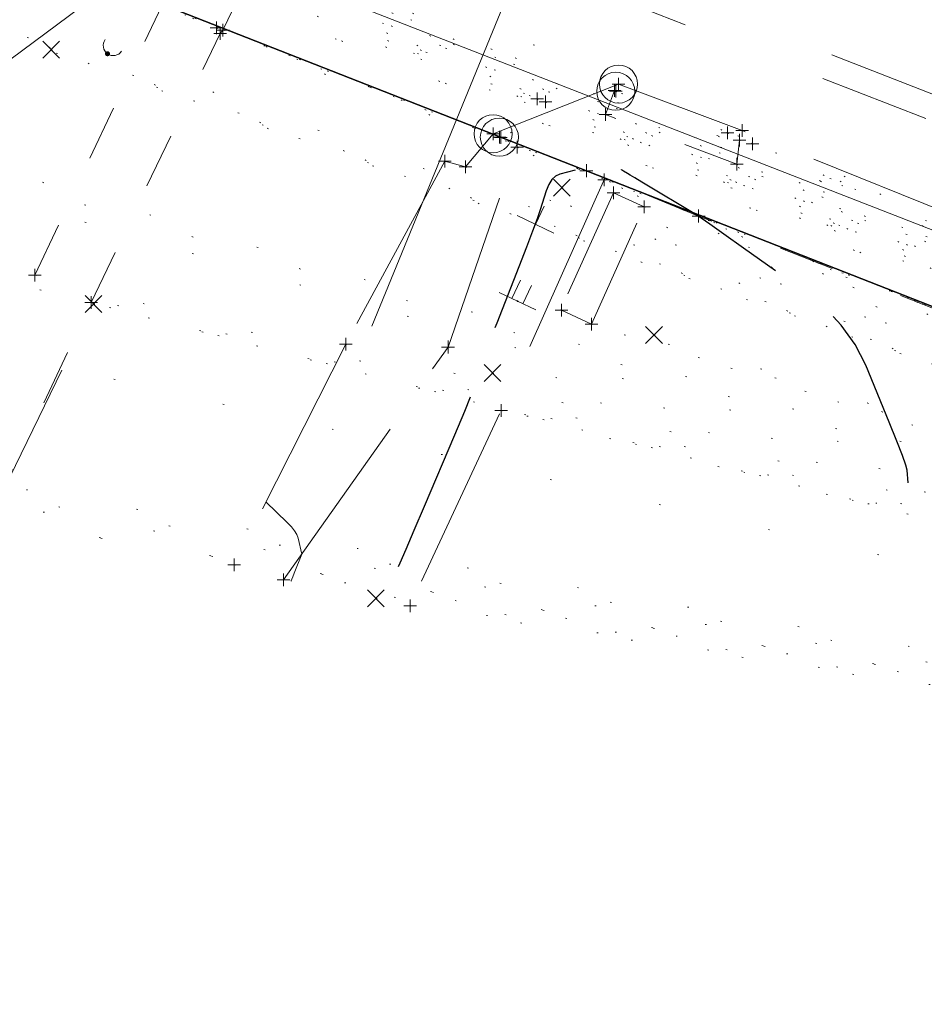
# Model space of a CAD drawing. Extents: x 413123 to 1465301, y 377724 to 504150.
# Tile 195 of 256: x 1464028 to 1464099, y 432821 to 432898. Entities that reach past the tile are written whole.
import ezdxf

# ---------------------------------------------------------------- set-up
doc = ezdxf.new("R2010")
doc.units = 0
doc.header["$MEASUREMENT"] = 0
for name, pattern in [('DGN Style 1', [8.732639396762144, 0.01453018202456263, -8.71810921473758]), ('DGN Style 2', [14.530182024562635, 8.71810921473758, -5.812072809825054]), ('DGN Style 3', [20.34225483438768, 14.53018202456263, -5.812072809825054]), ('DGN Style 5', [10.171127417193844, 4.35905460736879, -5.812072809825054]), ('gasex', [0]), ('ohcombex', [0])]:
    doc.linetypes.add(name, pattern=pattern)
for name, color, linetype, lineweight in [('DR_X_Storm_Sewer', 151, 'DGN Style 5', 0), ('DR_X_Text', 7, 'Continuous', 0), ('DT_X_Contour_Major', 132, 'DGN Style 3', 30), ('DT_X_Contour_Minor', 136, 'DGN Style 3', 0), ('DT_X_Terrain_Ground_Line', 92, 'DGN Style 3', 13), ('GE_X_Cells', 40, 'Continuous', 0), ('PV_X_Curb', 120, 'DGN Style 1', 0), ('PV_X_EOP', 7, 'DGN Style 3', 0), ('PV_X_Walk', 120, 'DGN Style 5', 0), ('SN_X_Billboard', 40, 'DGN Style 2', 13), ('SN_X_Public', 3, 'Continuous', 0), ('SN_X_Public (Construction)', 3, 'Continuous', 0), ('SV_X_Random_Point (Construction)', 7, 'Continuous', 0), ('UT_X_Gas', 40, 'gasex', 0), ('UT_X_Misc_Cells', 7, 'Continuous', 0), ('UT_X_Overhead_Combined', 30, 'ohcombex', 0)]:
    doc.layers.add(name, color=color, linetype=linetype, lineweight=lineweight)
for name, color, linetype, lineweight, transparency in [('SV_Observation (Construction)', 97, 'DGN Style 1', 0, 0.9), ('SV_Setup (Construction)', 4, 'Continuous', 30, 0.9), ('SV_X_Shot_Marker (Construction)', 40, 'Continuous', 0, 0.5)]:
    doc.layers.add(name, color=color, linetype=linetype, lineweight=lineweight, transparency=transparency)
doc.styles.add('X_Straight-Normal LS 0.50_0', font='calibril.ttf')
doc.dimstyles.new('X_Dec-0  Masked  Straight', dxfattribs={"dimtxt": 0.13999972, "dimasz": 0.13999972, "dimexe": 0.06999986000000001, "dimexo": 0.06999986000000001, "dimgap": 0.06999986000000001, "dimtad": 1, "dimdec": 0, "dimzin": 3, "dimdsep": 46, "dimtxsty": 'X_Straight-Normal LS 0.50_0', "dimcen": 0, "dimclrd": 7, "dimclre": 7, "dimaunit": 1, "dimadec": 4, "dimazin": 2, "dimtfac": 1, "dimtdec": 0, "dimtofl": 0, "dimtmove": 1, "dimatfit": 1, "dimfxl": 1, "dimtolj": 1, "dimtzin": 3, "dimlwd": 0, "dimlwe": 0, "dimarcsym": 0})

# ---------------------------------------------------------------- blocks, each defined once
blk = doc.blocks.new('SVPT_1750')
at = {"layer": 'SV_X_Shot_Marker (Construction)', "transparency": 33554495}
for p, q in [((-0.02499999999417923, 0), (0.02500000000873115, 0)), ((1.455191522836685e-11, 0.02500000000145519), (1.455191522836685e-11, -0.02499999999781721))]:
    blk.add_line(p, q, dxfattribs=at)
blk.add_point((1.455191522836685e-11, 0), dxfattribs=at)
blk = doc.blocks.new('X_362')
at = {"layer": 'SV_X_Random_Point (Construction)', "color": 7, "linetype": 'Continuous', "lineweight": 0, "transparency": 33554559}
for p, q in [((-0.03333333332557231, -0.03337499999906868), (0.03333333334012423, 0.03337499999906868)), ((-0.03333333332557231, 0.03337499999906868), (0.03333333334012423, -0.03337499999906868))]:
    blk.add_line(p, q, dxfattribs=at)
blk = doc.blocks.new('SVPT_1751')
at = {"layer": 'SV_X_Shot_Marker (Construction)', "transparency": 33554495}
for p, q in [((-0.02500000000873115, 0), (0.02499999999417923, 0)), ((0, 0.02500000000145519), (0, -0.02500000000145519))]:
    blk.add_line(p, q, dxfattribs=at)
blk.add_point((0, 0), dxfattribs=at)
blk = doc.blocks.new('SVPT_1752')
at = {"layer": 'SV_X_Shot_Marker (Construction)', "transparency": 33554495}
for p, q in [((-0.02499999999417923, 0), (0.02500000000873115, 0)), ((1.455191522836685e-11, 0.02499999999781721), (1.455191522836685e-11, -0.02500000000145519))]:
    blk.add_line(p, q, dxfattribs=at)
blk.add_point((1.455191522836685e-11, 0), dxfattribs=at)
blk = doc.blocks.new('SVPT_1753')
at = {"layer": 'SV_X_Shot_Marker (Construction)', "transparency": 33554495}
for p, q in [((-0.02499999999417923, 0), (0.02500000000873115, 0)), ((0, 0.02499999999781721), (0, -0.02500000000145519))]:
    blk.add_line(p, q, dxfattribs=at)
blk.add_point((0, 0), dxfattribs=at)
blk = doc.blocks.new('SVPT_1754')
at = {"layer": 'SV_X_Shot_Marker (Construction)', "transparency": 33554495}
for p, q in [((-0.02499999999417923, 0), (0.02499999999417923, 0)), ((0, 0.02500000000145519), (0, -0.02499999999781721))]:
    blk.add_line(p, q, dxfattribs=at)
blk.add_point((0, 0), dxfattribs=at)
blk = doc.blocks.new('SVPT_1755')
at = {"layer": 'SV_X_Shot_Marker (Construction)', "transparency": 33554495}
for p, q in [((-0.02499999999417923, 0), (0.02499999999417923, 0)), ((0, 0.02499999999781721), (0, -0.02500000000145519))]:
    blk.add_line(p, q, dxfattribs=at)
blk.add_point((0, 0), dxfattribs=at)
blk = doc.blocks.new('SVPT_1756')
at = {"layer": 'SV_X_Shot_Marker (Construction)', "transparency": 33554495}
for p, q in [((-0.02499999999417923, 3.637978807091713e-12), (0.02500000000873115, 3.637978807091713e-12)), ((0, 0.02500000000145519), (0, -0.02499999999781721))]:
    blk.add_line(p, q, dxfattribs=at)
blk.add_point((0, 3.637978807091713e-12), dxfattribs=at)
blk = doc.blocks.new('SVPT_1757')
at = {"layer": 'SV_X_Shot_Marker (Construction)', "transparency": 33554495}
for p, q in [((-0.02500000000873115, 3.637978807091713e-12), (0.02499999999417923, 3.637978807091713e-12)), ((0, 0.02500000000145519), (0, -0.02499999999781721))]:
    blk.add_line(p, q, dxfattribs=at)
blk.add_point((0, 3.637978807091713e-12), dxfattribs=at)
blk = doc.blocks.new('SVPT_1758')
at = {"layer": 'SV_X_Shot_Marker (Construction)', "transparency": 33554495}
for p, q in [((-0.02499999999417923, 0), (0.02500000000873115, 0)), ((0, 0.02499999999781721), (0, -0.02500000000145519))]:
    blk.add_line(p, q, dxfattribs=at)
blk.add_point((0, 0), dxfattribs=at)
blk = doc.blocks.new('PC_11')
at = {"layer": 'GE_X_Cells', "color": 52, "linetype": 'Continuous', "lineweight": 0}
blk.add_circle((0, 0), 0.075, dxfattribs=at)
blk = doc.blocks.new('SVPT_1759')
at = {"layer": 'SV_X_Shot_Marker (Construction)', "transparency": 33554495}
for p, q in [((-0.02500000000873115, 0), (0.02499999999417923, 0)), ((-1.455191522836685e-11, 0.02500000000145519), (-1.455191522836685e-11, -0.02499999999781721))]:
    blk.add_line(p, q, dxfattribs=at)
blk.add_point((-1.455191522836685e-11, 0), dxfattribs=at)
blk = doc.blocks.new('PC_12')
at = {"layer": 'GE_X_Cells', "color": 52, "linetype": 'Continuous', "lineweight": 0}
blk.add_circle((-1.455191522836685e-11, 0), 0.075, dxfattribs=at)
blk = doc.blocks.new('SVPT_1760')
at = {"layer": 'SV_X_Shot_Marker (Construction)', "transparency": 33554495}
for p, q in [((-0.02499999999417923, 0), (0.02500000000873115, 0)), ((0, 0.02500000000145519), (0, -0.02500000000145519))]:
    blk.add_line(p, q, dxfattribs=at)
blk.add_point((0, 0), dxfattribs=at)
blk = doc.blocks.new('SVPT_1761')
at = {"layer": 'SV_X_Shot_Marker (Construction)', "transparency": 33554495}
for p, q in [((0, 0.02499999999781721), (0, -0.02500000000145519)), ((-0.02499999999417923, -3.637978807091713e-12), (0.02500000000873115, -3.637978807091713e-12))]:
    blk.add_line(p, q, dxfattribs=at)
blk.add_point((0, -3.637978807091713e-12), dxfattribs=at)
blk = doc.blocks.new('SVPT_1762')
at = {"layer": 'SV_X_Shot_Marker (Construction)', "transparency": 33554495}
for p, q in [((-0.02499999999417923, 0), (0.02500000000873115, 0)), ((0, 0.02500000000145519), (0, -0.02499999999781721))]:
    blk.add_line(p, q, dxfattribs=at)
blk.add_point((0, 0), dxfattribs=at)
blk = doc.blocks.new('PC_13')
at = {"layer": 'GE_X_Cells', "color": 52, "linetype": 'Continuous', "lineweight": 0}
blk.add_circle((0, 0), 0.075, dxfattribs=at)
blk = doc.blocks.new('SVPT_1763')
at = {"layer": 'SV_X_Shot_Marker (Construction)', "transparency": 33554495}
for p, q in [((-0.02500000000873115, 0), (0.02499999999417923, 0)), ((0, 0.02500000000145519), (0, -0.02500000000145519))]:
    blk.add_line(p, q, dxfattribs=at)
blk.add_point((0, 0), dxfattribs=at)
blk = doc.blocks.new('PC_14')
at = {"layer": 'GE_X_Cells', "color": 52, "linetype": 'Continuous', "lineweight": 0}
blk.add_circle((0, 0), 0.075, dxfattribs=at)
blk = doc.blocks.new('SVPT_1764')
at = {"layer": 'SV_X_Shot_Marker (Construction)', "transparency": 33554495}
for p, q in [((-0.02499999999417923, 0), (0.02499999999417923, 0)), ((0, 0.02500000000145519), (0, -0.02499999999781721))]:
    blk.add_line(p, q, dxfattribs=at)
blk.add_point((0, 0), dxfattribs=at)
blk = doc.blocks.new('SVPT_1765')
at = {"layer": 'SV_X_Shot_Marker (Construction)', "transparency": 33554495}
for p, q in [((-0.02499999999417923, 0), (0.02500000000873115, 0)), ((0, 0.02499999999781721), (0, -0.02500000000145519))]:
    blk.add_line(p, q, dxfattribs=at)
blk.add_point((0, 0), dxfattribs=at)
blk = doc.blocks.new('SVPT_1766')
at = {"layer": 'SV_X_Shot_Marker (Construction)', "transparency": 33554495}
for p, q in [((-0.02499999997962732, 0), (0.02500000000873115, 0)), ((1.455191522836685e-11, 0.02500000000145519), (1.455191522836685e-11, -0.02499999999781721))]:
    blk.add_line(p, q, dxfattribs=at)
blk.add_point((1.455191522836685e-11, 0), dxfattribs=at)
blk = doc.blocks.new('SVPT_1767')
at = {"layer": 'SV_X_Shot_Marker (Construction)', "transparency": 33554495}
for p, q in [((-0.02499999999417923, 3.637978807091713e-12), (0.02500000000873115, 3.637978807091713e-12)), ((1.455191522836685e-11, 0.02500000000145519), (1.455191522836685e-11, -0.02499999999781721))]:
    blk.add_line(p, q, dxfattribs=at)
blk.add_point((1.455191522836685e-11, 3.637978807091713e-12), dxfattribs=at)
blk = doc.blocks.new('SVPT_1768')
at = {"layer": 'SV_X_Shot_Marker (Construction)', "transparency": 33554495}
for p, q in [((-0.02500000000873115, 0), (0.02499999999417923, 0)), ((0, 0.02500000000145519), (0, -0.02499999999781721))]:
    blk.add_line(p, q, dxfattribs=at)
blk.add_point((0, 0), dxfattribs=at)
blk = doc.blocks.new('X_363')
at = {"layer": 'SV_X_Random_Point (Construction)', "color": 7, "linetype": 'Continuous', "lineweight": 0, "transparency": 33554559}
for p, q in [((-0.03333333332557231, -0.03337499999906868), (0.03333333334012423, 0.03337499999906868)), ((-0.03333333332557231, 0.03337499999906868), (0.03333333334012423, -0.03337499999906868))]:
    blk.add_line(p, q, dxfattribs=at)
blk = doc.blocks.new('X_364')
at = {"layer": 'SV_X_Random_Point (Construction)', "color": 7, "linetype": 'Continuous', "lineweight": 0, "transparency": 33554559}
for p, q in [((-0.03333333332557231, -0.03337500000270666), (0.03333333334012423, 0.03337499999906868)), ((-0.03333333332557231, 0.03337499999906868), (0.03333333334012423, -0.03337500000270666))]:
    blk.add_line(p, q, dxfattribs=at)
blk = doc.blocks.new('SVPT_1769')
at = {"layer": 'SV_X_Shot_Marker (Construction)', "transparency": 33554495}
for p, q in [((-0.02499999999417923, 0), (0.02499999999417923, 0)), ((0, 0.02499999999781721), (0, -0.02500000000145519))]:
    blk.add_line(p, q, dxfattribs=at)
blk.add_point((0, 0), dxfattribs=at)
blk = doc.blocks.new('SVPT_1770')
at = {"layer": 'SV_X_Shot_Marker (Construction)', "transparency": 33554495}
for p, q in [((-0.02499999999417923, 0), (0.02499999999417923, 0)), ((0, 0.02500000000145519), (0, -0.02499999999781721))]:
    blk.add_line(p, q, dxfattribs=at)
blk.add_point((0, 0), dxfattribs=at)
blk = doc.blocks.new('X_365')
at = {"layer": 'SV_X_Random_Point (Construction)', "color": 7, "linetype": 'Continuous', "lineweight": 0, "transparency": 33554559}
for p, q in [((-0.03333333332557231, -0.03337499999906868), (0.03333333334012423, 0.03337500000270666)), ((-0.03333333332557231, 0.03337500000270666), (0.03333333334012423, -0.03337499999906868))]:
    blk.add_line(p, q, dxfattribs=at)
blk = doc.blocks.new('SVPT_1771')
at = {"layer": 'SV_X_Shot_Marker (Construction)', "transparency": 33554495}
for p, q in [((-0.02499999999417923, 0), (0.02500000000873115, 0)), ((0, 0.02500000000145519), (0, -0.02499999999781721))]:
    blk.add_line(p, q, dxfattribs=at)
blk.add_point((0, 0), dxfattribs=at)
blk = doc.blocks.new('SVPT_1772')
at = {"layer": 'SV_X_Shot_Marker (Construction)', "transparency": 33554495}
for p, q in [((-0.02500000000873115, 0), (0.02499999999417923, 0)), ((0, 0.02499999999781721), (0, -0.02500000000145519))]:
    blk.add_line(p, q, dxfattribs=at)
blk.add_point((0, 0), dxfattribs=at)
blk = doc.blocks.new('SVPT_1773')
at = {"layer": 'SV_X_Shot_Marker (Construction)', "transparency": 33554495}
for p, q in [((-0.02499999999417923, 3.637978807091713e-12), (0.02500000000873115, 3.637978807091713e-12)), ((1.455191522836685e-11, 0.02500000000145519), (1.455191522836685e-11, -0.02499999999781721))]:
    blk.add_line(p, q, dxfattribs=at)
blk.add_point((1.455191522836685e-11, 3.637978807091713e-12), dxfattribs=at)
blk = doc.blocks.new('SVPT_1774')
at = {"layer": 'SV_X_Shot_Marker (Construction)', "transparency": 33554495}
for p, q in [((-0.02500000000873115, 0), (0.02499999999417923, 0)), ((-1.455191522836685e-11, 0.02500000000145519), (-1.455191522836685e-11, -0.02500000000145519))]:
    blk.add_line(p, q, dxfattribs=at)
blk.add_point((-1.455191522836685e-11, 0), dxfattribs=at)
blk = doc.blocks.new('SVPT_1775')
at = {"layer": 'SV_X_Shot_Marker (Construction)', "transparency": 33554495}
for p, q in [((-0.02499999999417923, 0), (0.02500000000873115, 0)), ((1.455191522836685e-11, 0.02499999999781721), (1.455191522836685e-11, -0.02500000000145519))]:
    blk.add_line(p, q, dxfattribs=at)
blk.add_point((1.455191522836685e-11, 0), dxfattribs=at)
blk = doc.blocks.new('SVPT_1776')
at = {"layer": 'SV_X_Shot_Marker (Construction)', "transparency": 33554495}
for p, q in [((-0.02499999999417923, 3.637978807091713e-12), (0.02500000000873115, 3.637978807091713e-12)), ((0, 0.02500000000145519), (0, -0.02499999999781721))]:
    blk.add_line(p, q, dxfattribs=at)
blk.add_point((0, 3.637978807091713e-12), dxfattribs=at)
blk = doc.blocks.new('SVPT_1777')
at = {"layer": 'SV_X_Shot_Marker (Construction)', "transparency": 33554495}
for p, q in [((-0.02499999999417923, 0), (0.02500000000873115, 0)), ((0, 0.02500000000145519), (0, -0.02500000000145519))]:
    blk.add_line(p, q, dxfattribs=at)
blk.add_point((0, 0), dxfattribs=at)
blk = doc.blocks.new('SVPT_1778')
at = {"layer": 'SV_X_Shot_Marker (Construction)', "transparency": 33554495}
for p, q in [((-0.02499999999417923, 0), (0.02500000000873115, 0)), ((1.455191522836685e-11, 0.02500000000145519), (1.455191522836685e-11, -0.02500000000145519))]:
    blk.add_line(p, q, dxfattribs=at)
blk.add_point((1.455191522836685e-11, 0), dxfattribs=at)
blk = doc.blocks.new('SVPT_1779')
at = {"layer": 'SV_X_Shot_Marker (Construction)', "transparency": 33554495}
for p, q in [((-0.02499999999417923, 0), (0.02500000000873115, 0)), ((0, 0.02500000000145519), (0, -0.02499999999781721))]:
    blk.add_line(p, q, dxfattribs=at)
blk.add_point((0, 0), dxfattribs=at)
blk = doc.blocks.new('SGN1P_29')
at = {"layer": 'SN_X_Public', "color": 3, "linetype": 'Continuous', "lineweight": 0}
for p, q in [((-2.91038304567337e-11, 0.07999999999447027), (0, -0.08000000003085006)), ((0, 0), (-0.08000000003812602, 0))]:
    blk.add_line(p, q, dxfattribs=at)
at = {"layer": 'SN_X_Public (Construction)', "color": 3, "linetype": 'Continuous', "lineweight": 30}
blk.add_point((-4.166664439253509e-05, 4.166667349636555e-05), dxfattribs=at)
blk = doc.blocks.new('SGN2P')
at = {"layer": 'SN_X_Public', "color": 3, "linetype": 'Continuous', "lineweight": 0}
for p, q in [((7.275957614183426e-12, 0.07999999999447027), (-7.275957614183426e-12, -0.08000000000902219)), ((-7.275957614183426e-12, 0.02399999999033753), (-0.08000000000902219, 0.02399999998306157)), ((-7.275957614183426e-12, -0.02400000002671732), (-0.08000000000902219, -0.02400000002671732))]:
    blk.add_line(p, q, dxfattribs=at)
at = {"layer": 'SN_X_Public (Construction)', "color": 3, "linetype": 'Continuous', "lineweight": 30}
blk.add_point((0, 0), dxfattribs=at)
blk = doc.blocks.new('SVPT_1785')
at = {"layer": 'SV_X_Shot_Marker (Construction)', "transparency": 33554495}
for p, q in [((-0.02499999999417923, 0), (0.02500000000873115, 0)), ((1.455191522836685e-11, 0.02500000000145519), (1.455191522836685e-11, -0.02499999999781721))]:
    blk.add_line(p, q, dxfattribs=at)
blk.add_point((1.455191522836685e-11, 0), dxfattribs=at)
blk = doc.blocks.new('SVPT_1786')
at = {"layer": 'SV_X_Shot_Marker (Construction)', "transparency": 33554495}
for p, q in [((-0.02499999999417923, 0), (0.02500000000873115, 0)), ((1.455191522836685e-11, 0.02499999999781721), (1.455191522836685e-11, -0.02500000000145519))]:
    blk.add_line(p, q, dxfattribs=at)
blk.add_point((1.455191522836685e-11, 0), dxfattribs=at)
blk = doc.blocks.new('X_369')
at = {"layer": 'SV_X_Random_Point (Construction)', "color": 7, "linetype": 'Continuous', "lineweight": 0, "transparency": 33554559}
for p, q in [((-0.03333333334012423, -0.03337499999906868), (0.03333333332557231, 0.03337500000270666)), ((-0.03333333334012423, 0.03337500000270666), (0.03333333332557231, -0.03337499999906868))]:
    blk.add_line(p, q, dxfattribs=at)
blk = doc.blocks.new('DM_29')
at = {"layer": 'UT_X_Misc_Cells', "linetype": 'Continuous', "lineweight": 0}
h = blk.add_hatch(color=52, dxfattribs=at)
edge = h.paths.add_edge_path()
edge.add_arc((1.091393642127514e-11, -7.275957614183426e-12), 0.01, 0, 360)
at = {"layer": 'UT_X_Misc_Cells', "color": 52, "linetype": 'Continuous', "lineweight": 0}
blk.add_arc((0.04000000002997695, -3.637978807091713e-11), 0.04000000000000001, 90, 270, dxfattribs=at)
blk = doc.blocks.new('SVPT_1791')
at = {"layer": 'SV_X_Shot_Marker (Construction)', "transparency": 33554495}
for p, q in [((-0.02500000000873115, 3.637978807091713e-12), (0.02499999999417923, 3.637978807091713e-12)), ((0, 0.02500000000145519), (0, -0.02499999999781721))]:
    blk.add_line(p, q, dxfattribs=at)
blk.add_point((0, 3.637978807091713e-12), dxfattribs=at)
blk = doc.blocks.new('SVPT_1792')
at = {"layer": 'SV_X_Shot_Marker (Construction)', "transparency": 33554495}
for p, q in [((-0.02499999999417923, 0), (0.02500000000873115, 0)), ((1.455191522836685e-11, 0.02500000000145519), (1.455191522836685e-11, -0.02499999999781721))]:
    blk.add_line(p, q, dxfattribs=at)
blk.add_point((1.455191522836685e-11, 0), dxfattribs=at)
blk = doc.blocks.new('SVPT_1793')
at = {"layer": 'SV_X_Shot_Marker (Construction)', "transparency": 33554495}
for p, q in [((-0.02500000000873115, 0), (0.02499999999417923, 0)), ((-1.455191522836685e-11, 0.02500000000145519), (-1.455191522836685e-11, -0.02500000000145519))]:
    blk.add_line(p, q, dxfattribs=at)
blk.add_point((-1.455191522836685e-11, 0), dxfattribs=at)
blk = doc.blocks.new('X_370')
at = {"layer": 'SV_X_Random_Point (Construction)', "color": 7, "linetype": 'Continuous', "lineweight": 0, "transparency": 33554559}
for p, q in [((-0.03333333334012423, -0.03337499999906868), (0.03333333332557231, 0.03337499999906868)), ((-0.03333333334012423, 0.03337499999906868), (0.03333333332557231, -0.03337499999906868))]:
    blk.add_line(p, q, dxfattribs=at)
blk = doc.blocks.new('*U5554', base_point=(1463158.719041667, 433438.2508333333, 579.5851666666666))
at = {"layer": 'DT_X_Contour_Major', "elevation": 574.9999999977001, "flags": 128}
blk.add_lwpolyline([(1464098.097463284, 432861.6515281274), (1464098.024716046, 432862.6454208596), (1464097.924280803, 432863.0418936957), (1464097.654152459, 432863.8053581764), (1464097.214331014, 432864.9358143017), (1464096.604816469, 432866.4332620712), (1464094.753186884, 432870.9157783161), (1464093.9248646, 432872.5436312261), (1464092.828619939, 432874.0653027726), (1464091.464452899, 432875.4807929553), (1464089.832363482, 432876.7901017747), (1464085.122895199, 432880.1400168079), (1464083.576204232, 432881.2400208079), (1464082.468232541, 432882.0275965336), (1464081.798980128, 432882.5027439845), (1464081.568446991, 432882.6654631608), (1464081.516304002, 432882.6958200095), (1464077.107574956, 432885.3376201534), (1464076.566380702, 432885.6619147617), (1464076.192931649, 432885.8856930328), (1464075.987227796, 432886.0089549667), (1464075.662344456, 432886.2036316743), (1464075.521657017, 432886.312438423), (1464075.343257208, 432886.4928511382), (1464075.127145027, 432886.7448698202), (1464074.873320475, 432887.0684944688), (1464074.146171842, 432888.0269681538), (1464073.889492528, 432888.301391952), (1464073.664816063, 432888.4058080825), (1464073.472142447, 432888.3402165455), (1464073.311471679, 432888.1046173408), (1464072.925686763, 432887.249675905), (1464072.797555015, 432886.9672674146), (1464072.702498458, 432886.7612480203), (1464072.640517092, 432886.6316177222), (1464072.611610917, 432886.5783765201), (1464072.578628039, 432886.5382521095), (1464072.5639426, 432886.5228718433), (1464072.544623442, 432886.5068243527), (1464072.520670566, 432886.4901096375), (1464072.49208397, 432886.4727276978), (1464072.347867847, 432886.3900551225), (1464070.656796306, 432885.9626822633), (1464070.317654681, 432885.81197106), (1464070.024974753, 432885.5429972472), (1464069.778756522, 432885.1557608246), (1464069.578999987, 432884.6502617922), (1464069.108264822, 432883.1445808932), (1464068.871540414, 432882.4414705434), (1464068.514418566, 432881.4614001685), (1464068.036899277, 432880.2043697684), (1464067.438982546, 432878.670379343), (1464065.684008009, 432874.2104581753), (1464065.103853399, 432872.7235372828), (1464064.679620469, 432871.6077154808), (1464064.41130922, 432870.8629927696), (1464064.298919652, 432870.4893691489), (1464064.20710971, 432869.9878382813), (1464064.065179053, 432869.5600824), (1464063.708244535, 432868.6529629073), (1464063.136306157, 432867.2664798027), (1464062.34936392, 432865.4006330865), (1464059.964179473, 432859.785890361), (1464059.154102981, 432857.8846372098), (1464058.512761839, 432856.3919348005), (1464058.040156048, 432855.3077831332), (1464057.736285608, 432854.6321822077), (1464057.150944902, 432853.3753140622), (1464056.958321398, 432852.9624184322), (1464056.819456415, 432852.6663826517), (1464056.734349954, 432852.4872067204), (1464056.703002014, 432852.4248906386), (1464056.682148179, 432852.4067552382)], dxfattribs=at)
at = {"layer": 'DT_X_Contour_Minor'}
blk.add_line((1464031.429752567, 432870.5106519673, 573.9999999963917), (1464025.684788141, 432858.7486042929, 573.9999999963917), dxfattribs=at)
at = {"layer": 'DT_X_Contour_Minor', "elevation": 573.9999999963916, "flags": 128}
blk.add_lwpolyline([(1464047.49964906, 432860.1371711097), (1464049.182565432, 432858.518878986), (1464049.505987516, 432858.1817208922), (1464049.755003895, 432857.863800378), (1464049.929614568, 432857.5651174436), (1464050.029819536, 432857.2856720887), (1464050.323829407, 432856.026481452), (1464049.72422152, 432854.533131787), (1464049.611739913, 432854.2530807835), (1464049.531269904, 432854.0529347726), (1464049.48281149, 432853.932693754), (1464049.466364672, 432853.892357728), (1464049.46430658, 432853.8905679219)], dxfattribs=at)

msp = doc.modelspace()

# ---------------------------------------------------------------- linework, layer by layer
at = {"layer": 'DR_X_Storm_Sewer', "ltscale": 2}
for p, q in [((1463883.64835262, 432976.7328878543, 574.738207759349), (1464250.204318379, 432833.6479779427, 574.738207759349)), ((1463882.921097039, 432974.8697992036, 574.738207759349), (1464249.477062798, 432831.784889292, 574.738207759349))]:
    msp.add_line(p, q, dxfattribs=at)
at = {"layer": 'PV_X_Curb'}
for points in [[(1464043.606771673, 432897.476036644, 574.6843184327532), (1464044.778508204, 432899.9565326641, 574.5037163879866), (1464042.713687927, 432905.1055867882, 574.5273573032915), (1464021.726926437, 432913.5479694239, 574.8285726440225)], [(1464242.03572584, 432827.604115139, 574.1289417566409), (1464238.609715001, 432828.9415353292, 574.1715622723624), (1464237.716887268, 432829.3794054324, 573.9633656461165), (1464233.924019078, 432830.8270757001, 574.0030235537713), (1464232.749395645, 432831.2107069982, 574.4025023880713), (1464221.550254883, 432835.4042683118, 574.4460437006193), (1464220.30195285, 432835.9981940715, 574.2653442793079), (1464198.972957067, 432844.1526020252, 574.367895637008), (1464174.798788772, 432853.4906162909, 574.3665368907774), (1464170.497560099, 432855.1669262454, 574.3419463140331), (1464169.08847258, 432855.6005991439, 574.5975319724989), (1464159.206818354, 432859.555239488, 574.614540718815), (1464134.736785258, 432869.354075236, 574.5449602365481), (1464116.716343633, 432876.0796895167, 574.6160626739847), (1464115.886370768, 432876.4291874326, 574.4179316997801), (1464104.15833136, 432881.1298832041, 574.4050814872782), (1464085.83716597, 432888.3606065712, 574.4782431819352), (1464083.876269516, 432889.2095081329, 574.9916627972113), (1464075.061352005, 432892.4905132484, 574.9672575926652), (1464065.893050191, 432888.8783850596, 574.5915801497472)]]:
    msp.add_polyline3d(points, dxfattribs=at)
at = {"layer": 'PV_X_EOP', "extrusion": (-0.1115264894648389, 0.0401625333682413, 0.9929495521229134), "elevation": -145325.8453664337, "flags": 128}
msp.add_lwpolyline([(-903295.7296451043, 1222186.286700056), (-903317.3704804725, 1222192.299310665), (-903334.2757893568, 1222192.09642213)], dxfattribs=at)
at = {"layer": 'PV_X_EOP', "extrusion": (-0.633585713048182, 0.2956365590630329, 0.7149602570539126), "elevation": -799228.592445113, "flags": 128}
msp.add_lwpolyline([(-1011354.865135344, 818106.6969809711), (-1011334.828034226, 818107.1776850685), (-1011317.848253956, 818107.1747550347)], dxfattribs=at)
at = {"layer": 'PV_X_EOP'}
for points in [[(1464044.119941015, 432897.3122216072, 574.5443933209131), (1464045.295317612, 432899.7823463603, 574.4812008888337), (1464042.885175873, 432905.6604907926, 574.2796302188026), (1464021.754752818, 432914.057938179, 574.5727322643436), (1463995.519239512, 432924.5948792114, 574.5363170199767), (1463989.467488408, 432926.8000321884, 574.5191412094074), (1463964.838571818, 432936.4936037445, 573.9940005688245), (1463965.25536849, 432937.9046953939, 574.2582353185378), (1463962.780674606, 432938.794387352, 574.2226358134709), (1463962.269781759, 432937.5036341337, 573.9567602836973), (1463938.06011025, 432947.0210708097, 574.354225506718), (1463915.609702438, 432955.7944095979, 574.4517683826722), (1463904.299501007, 432960.2583288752, 574.4316314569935), (1463871.973434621, 432972.9536126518, 574.6043146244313), (1463853.970477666, 432979.9818692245, 574.6432740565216), (1463797.27713736, 433002.2263711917, 574.2862397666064), (1463780.572333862, 433008.7445147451, 574.0435023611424), (1463765.846620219, 433014.5203734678, 573.9227752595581), (1463726.131107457, 433030.2247087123, 573.5646913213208), (1463695.37345491, 433042.3269481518, 573.2056029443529)], [(1464242.298220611, 432828.1375068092, 573.7742784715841), (1464221.76421462, 432835.9313711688, 574.1798334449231), (1464199.15950829, 432844.6585743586, 574.2753284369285), (1464174.942880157, 432853.9545120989, 574.32946131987), (1464162.332167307, 432858.9391912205, 574.1894889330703), (1464162.884241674, 432860.3626599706, 574.3229535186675), (1464160.359202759, 432861.3932965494, 574.2897029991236), (1464159.706958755, 432859.9168493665, 574.1478017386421), (1464132.731884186, 432870.6800049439, 574.2752890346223), (1464104.138834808, 432881.7202182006, 574.3380538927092), (1464085.013696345, 432889.4065465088, 574.5449273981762), (1464075.28249383, 432893.054741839, 574.6389123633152), (1464065.399734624, 432889.1424867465, 574.5121596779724), (1464063.221787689, 432886.5277869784, 574.3954981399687), (1464061.596256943, 432886.9792591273, 574.378941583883), (1464053.788527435, 432872.569556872, 574.3030771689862), (1464044.9898078, 432855.1755049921, 573.879044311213)]]:
    msp.add_polyline3d(points, dxfattribs=at)
at = {"layer": 'PV_X_Walk'}
for points in [[(1464021.253180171, 432860.8146888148, 574.0688346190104), (1464029.297715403, 432878.0101939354, 574.3825261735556), (1464039.297639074, 432899.2264366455, 574.7574484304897), (1464033.511133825, 432901.4519813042, 574.9278321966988), (1464008.259022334, 432911.385849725, 574.9029332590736), (1463992.650849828, 432917.5257230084, 574.9038823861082), (1463973.455537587, 432925.0918673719, 574.8271318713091), (1463960.096493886, 432930.4014946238, 574.8290828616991), (1463936.427223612, 432939.6885517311, 574.7833310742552), (1463913.190318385, 432948.8899135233, 574.7524878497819), (1463882.955821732, 432960.4499418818, 574.9690741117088), (1463879.114577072, 432950.9941475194, 574.4164045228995)], [(1464025.659921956, 432858.7598165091, 574.0644558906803), (1464033.733932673, 432875.8603674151, 574.3627690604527), (1464043.896125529, 432897.0531758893, 574.5996382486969), (1464044.119941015, 432897.3122216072, 574.5443933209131)], [(1464084.801724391, 432888.6494138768, 574.8193852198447), (1464084.590866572, 432886.741948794, 574.9134039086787), (1464074.252023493, 432890.658359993, 574.9807768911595), (1464074.96014742, 432892.5628863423, 574.9751339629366)], [(1464239.75342456, 432820.5658408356, 574.2276627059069), (1464217.81094843, 432829.0421361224, 574.5352524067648), (1464195.220337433, 432837.9086608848, 574.6695250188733), (1464173.527093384, 432846.3338797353, 574.7260930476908), (1464154.381164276, 432854.0108495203, 574.5953818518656), (1464129.761232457, 432863.5510499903, 574.6495686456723), (1464110.322332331, 432871.3005675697, 574.7613071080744), (1464101.565255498, 432874.8028538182, 574.9014980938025), (1464081.595140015, 432882.6640035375, 574.9997731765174), (1464072.745992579, 432886.235323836, 575.0252332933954), (1464066.016160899, 432888.8508747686, 574.5986940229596), (1464065.893050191, 432888.8783850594, 574.5915801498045)]]:
    msp.add_polyline3d(points, dxfattribs=at)
at = {"layer": 'SN_X_Billboard'}
msp.add_polyline3d([(1464070.784289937, 432875.2377315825, 583.7844053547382), (1464073.140439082, 432874.1558565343, 583.745187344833), (1464077.291233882, 432883.3910367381, 583.741948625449), (1464074.893425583, 432884.4819091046, 583.7632260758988), (1464070.704496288, 432875.2743705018, 583.7668342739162)], close=True, dxfattribs=at)
at = {"layer": 'SV_Observation (Construction)', "transparency": 33554434}
for p, q in [((1463904.422193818, 432952.2753609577, 574.6135224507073), (1464226.054889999, 432826.0783899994, 574.5)), ((1464226.076589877, 432826.0698757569, 574.4795683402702), (1463904.445440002, 432952.2662400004, 574.65)), ((1464226.075772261, 432826.0701965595, 574.4838729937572), (1463904.445440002, 432952.2662400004, 574.65)), ((1464226.065092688, 432826.0743868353, 574.4624106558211), (1463904.445440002, 432952.2662400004, 574.65)), ((1463975.692309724, 432930.3930473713, 574.7113255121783), (1464226.054889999, 432826.0783899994, 574.5)), ((1463975.438527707, 432929.6694112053, 574.769246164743), (1464226.054889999, 432826.0783899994, 574.5)), ((1463973.449404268, 432925.0125707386, 574.7231636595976), (1464226.054889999, 432826.0783899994, 574.5)), ((1463973.455537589, 432925.0918673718, 574.8271318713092), (1464226.054889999, 432826.0783899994, 574.5)), ((1463995.519239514, 432924.5948792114, 574.5363170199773), (1464226.054889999, 432826.0783899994, 574.5)), ((1463994.31957602, 432922.5995142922, 574.7939915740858), (1464226.054889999, 432826.0783899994, 574.5)), ((1463995.033134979, 432922.823300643, 574.5827491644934), (1464226.054889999, 432826.0783899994, 574.5)), ((1463994.525967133, 432922.0288330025, 574.7737771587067), (1464226.054889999, 432826.0783899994, 574.5)), ((1463970.577847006, 432917.540743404, 574.6965946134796), (1464226.054889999, 432826.0783899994, 574.5)), ((1463992.650849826, 432917.5257230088, 574.9038823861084), (1464226.054889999, 432826.0783899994, 574.5)), ((1464010.611624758, 432916.6145680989, 574.577229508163), (1464226.054889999, 432826.0783899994, 574.5)), ((1463975.346335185, 432915.4126004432, 574.2589534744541), (1464226.054889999, 432826.0783899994, 574.5)), ((1464010.26556204, 432915.8218218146, 574.7595093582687), (1464226.054889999, 432826.0783899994, 574.5)), ((1464021.754752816, 432914.0579381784, 574.5727322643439), (1464226.054889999, 432826.0783899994, 574.5)), ((1464021.726926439, 432913.547969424, 574.8285726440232), (1464226.054889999, 432826.0783899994, 574.5)), ((1464008.259022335, 432911.3858497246, 574.9029332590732), (1464226.054889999, 432826.0783899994, 574.5)), ((1463989.443254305, 432910.2695339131, 574.1468229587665), (1464226.054889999, 432826.0783899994, 574.5)), ((1464044.394208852, 432906.9133743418, 574.2092116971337), (1464226.054889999, 432826.0783899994, 574.5)), ((1464035.257214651, 432905.9628588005, 574.8731651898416), (1464226.054889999, 432826.0783899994, 574.5)), ((1464041.227921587, 432905.6401906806, 574.5830071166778), (1464226.054889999, 432826.0783899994, 574.5)), ((1464042.713687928, 432905.1055867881, 574.5273573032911), (1464226.054889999, 432826.0783899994, 574.5)), ((1464042.713687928, 432905.1055867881, 574.5273573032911), (1464226.054889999, 432826.0783899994, 574.5)), ((1464042.885175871, 432905.6604907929, 574.2796302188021), (1464226.054889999, 432826.0783899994, 574.5)), ((1464042.885175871, 432905.6604907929, 574.2796302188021), (1464226.054889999, 432826.0783899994, 574.5)), ((1464005.487078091, 432904.8787981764, 574.3855910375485), (1464226.054889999, 432826.0783899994, 574.5)), ((1464040.445756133, 432904.7373042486, 574.5740763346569), (1464226.054889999, 432826.0783899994, 574.5)), ((1464041.142649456, 432904.5196609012, 574.5720189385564), (1464226.054889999, 432826.0783899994, 574.5)), ((1464040.749030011, 432903.9207466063, 574.5854589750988), (1464226.054889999, 432826.0783899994, 574.5)), ((1464044.951501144, 432903.0270148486, 574.3858388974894), (1464226.054889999, 432826.0783899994, 574.5)), ((1464045.419252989, 432902.7896073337, 574.3563147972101), (1464226.054889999, 432826.0783899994, 574.5)), ((1464049.051230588, 432902.846268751, 574.4415978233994), (1464226.054889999, 432826.0783899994, 574.5)), ((1464033.511133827, 432901.4519813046, 574.9278321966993), (1464226.054889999, 432826.0783899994, 574.5)), ((1464044.778508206, 432899.9565326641, 574.5037163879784), (1464226.054889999, 432826.0783899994, 574.5)), ((1464044.778508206, 432899.9565326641, 574.5037163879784), (1464226.054889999, 432826.0783899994, 574.5)), ((1464045.295317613, 432899.7823463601, 574.4812008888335), (1464226.054889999, 432826.0783899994, 574.5)), ((1464045.295317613, 432899.7823463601, 574.4812008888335), (1464226.054889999, 432826.0783899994, 574.5)), ((1464039.297639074, 432899.2264366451, 574.7574484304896), (1464226.054889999, 432826.0783899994, 574.5)), ((1464043.606771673, 432897.476036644, 574.684318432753), (1464226.054889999, 432826.0783899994, 574.5)), ((1464043.896125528, 432897.0531758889, 574.5996382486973), (1464226.054889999, 432826.0783899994, 574.5)), ((1464044.119941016, 432897.3122216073, 574.5443933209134), (1464226.054889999, 432826.0783899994, 574.5)), ((1464030.582023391, 432895.7694748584, 574.810845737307), (1464226.054889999, 432826.0783899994, 574.5)), ((1464035.022231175, 432895.448002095, 574.6673140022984), (1464226.054889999, 432826.0783899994, 574.5)), ((1464075.28249383, 432893.0547418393, 574.6389123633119), (1464226.054889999, 432826.0783899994, 574.5)), ((1464075.28249383, 432893.0547418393, 574.6389123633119), (1464226.054889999, 432826.0783899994, 574.5)), ((1464074.960147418, 432892.5628863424, 574.9751339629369), (1464226.054889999, 432826.0783899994, 574.5)), ((1464075.061352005, 432892.4905132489, 574.9672575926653), (1464226.054889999, 432826.0783899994, 574.5)), ((1464075.061352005, 432892.4905132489, 574.9672575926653), (1464226.054889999, 432826.0783899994, 574.5)), ((1464068.8619978, 432891.8856433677, 574.5140156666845), (1464226.054889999, 432826.0783899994, 574.5)), ((1464069.533939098, 432891.6487148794, 574.5573709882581), (1464226.054889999, 432826.0783899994, 574.5)), ((1464074.252023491, 432890.6583599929, 574.980776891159), (1464226.054889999, 432826.0783899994, 574.5)), ((1464065.399734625, 432889.1424867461, 574.5121596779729), (1464226.054889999, 432826.0783899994, 574.5)), ((1464065.399734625, 432889.1424867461, 574.5121596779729), (1464226.054889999, 432826.0783899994, 574.5)), ((1464065.893050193, 432888.8783850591, 574.5915801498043), (1464226.054889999, 432826.0783899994, 574.5)), ((1464065.893050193, 432888.8783850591, 574.5915801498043), (1464226.054889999, 432826.0783899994, 574.5)), ((1464066.016160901, 432888.8508747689, 574.5986940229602), (1464226.054889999, 432826.0783899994, 574.5)), ((1464083.876269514, 432889.2095081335, 574.991662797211), (1464226.054889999, 432826.0783899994, 574.5)), ((1464085.013696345, 432889.4065465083, 574.5449273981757), (1464226.054889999, 432826.0783899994, 574.5)), ((1464067.302746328, 432888.080261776, 574.6105425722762), (1464226.054889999, 432826.0783899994, 574.5)), ((1464084.801724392, 432888.6494138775, 574.8193852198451), (1464226.054889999, 432826.0783899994, 574.5)), ((1464085.837165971, 432888.360606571, 574.4782431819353), (1464226.054889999, 432826.0783899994, 574.5)), ((1464021.467979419, 432887.8673106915, 574.5966476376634), (1464226.054889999, 432826.0783899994, 574.5)), ((1464061.596256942, 432886.9792591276, 574.3789415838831), (1464226.054889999, 432826.0783899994, 574.5)), ((1464063.221787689, 432886.5277869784, 574.3954981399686), (1464226.054889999, 432826.0783899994, 574.5)), ((1464084.590866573, 432886.7419487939, 574.9134039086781), (1464226.054889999, 432826.0783899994, 574.5)), ((1464024.769853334, 432886.0749167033, 574.6531840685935), (1464226.054889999, 432826.0783899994, 574.5)), ((1464072.745992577, 432886.2353238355, 575.0252332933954), (1464226.054889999, 432826.0783899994, 574.5)), ((1464074.143044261, 432885.5254277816, 574.9693374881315), (1464226.054889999, 432826.0783899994, 574.5)), ((1464024.765484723, 432884.6319901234, 574.6274743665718), (1464226.054889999, 432826.0783899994, 574.5)), ((1464070.815180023, 432884.8989745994, 575.1090708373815), (1464226.054889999, 432826.0783899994, 574.5)), ((1464074.893425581, 432884.4819091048, 583.7632260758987), (1464226.054889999, 432826.0783899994, 574.5)), ((1464077.291233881, 432883.3910367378, 583.7419486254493), (1464226.054889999, 432826.0783899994, 574.5)), ((1464081.595140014, 432882.6640035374, 574.9997731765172), (1464226.054889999, 432826.0783899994, 574.5)), ((1464068.733636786, 432882.001456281, 575.1745823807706), (1464226.054889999, 432826.0783899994, 574.5)), ((1464018.101243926, 432879.8829482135, 574.6335517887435), (1464226.054889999, 432826.0783899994, 574.5)), ((1464018.744822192, 432880.0511398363, 574.7035785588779), (1464226.054889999, 432826.0783899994, 574.5)), ((1464021.160169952, 432879.057304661, 574.4150797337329), (1464226.054889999, 432826.0783899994, 574.5)), ((1464029.297715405, 432878.0101939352, 574.3825261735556), (1464226.054889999, 432826.0783899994, 574.5)), ((1464033.733932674, 432875.8603674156, 574.3627690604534), (1464226.054889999, 432826.0783899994, 574.5)), ((1464033.917919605, 432875.7347418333, 574.1347794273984), (1464226.054889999, 432826.0783899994, 574.5)), ((1464067.31110599, 432875.9561154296, 575.1153709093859), (1464226.054889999, 432826.0783899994, 574.5)), ((1464070.784289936, 432875.2377315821, 583.7844053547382), (1464226.054889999, 432826.0783899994, 574.5)), ((1464073.140439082, 432874.1558565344, 583.7451873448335), (1464226.054889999, 432826.0783899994, 574.5)), ((1464018.332083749, 432873.7518231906, 574.4337025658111), (1464226.054889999, 432826.0783899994, 574.5)), ((1464053.788527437, 432872.5695568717, 574.3030771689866), (1464226.054889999, 432826.0783899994, 574.5)), ((1464078.071143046, 432873.2982631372, 575.1836921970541), (1464226.054889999, 432826.0783899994, 574.5)), ((1464061.847163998, 432872.3450530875, 574.6342335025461), (1464226.054889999, 432826.0783899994, 574.5)), ((1464065.353801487, 432870.2867460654, 575.1430821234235), (1464226.054889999, 432826.0783899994, 574.5)), ((1464066.037159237, 432867.3462156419, 575.3031557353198), (1464226.054889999, 432826.0783899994, 574.5)), ((1464011.264495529, 432864.1789846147, 574.7580342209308), (1464226.054889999, 432826.0783899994, 574.5)), ((1464013.795408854, 432862.7530975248, 574.3973539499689), (1464226.054889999, 432826.0783899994, 574.5)), ((1464021.253180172, 432860.8146888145, 574.0688346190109), (1464226.054889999, 432826.0783899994, 574.5)), ((1464025.659921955, 432858.7598165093, 574.0644558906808), (1464226.054889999, 432826.0783899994, 574.5)), ((1464025.802385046, 432858.6955795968, 573.6951758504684), (1464226.054889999, 432826.0783899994, 574.5)), ((1464044.989807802, 432855.1755049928, 573.8790443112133), (1464226.054889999, 432826.0783899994, 574.5)), ((1464048.897795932, 432854.0070287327, 573.921512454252), (1464226.054889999, 432826.0783899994, 574.5)), ((1464056.158247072, 432852.5547626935, 574.92222223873), (1464226.054889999, 432826.0783899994, 574.5)), ((1464058.855491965, 432851.9599686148, 575.3011071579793), (1464226.054889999, 432826.0783899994, 574.5))]:
    msp.add_line(p, q, dxfattribs=at)
at = {"layer": 'SV_Setup (Construction)', "transparency": 33554434}
for p, q in [((1464226.054889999, 432826.0783899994, 574.5), (1463904.445440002, 432952.2662400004, 574.65)), ((1463904.445440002, 432952.2662400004, 574.65), (1464226.054889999, 432826.0783899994, 574.5)), ((1463904.445440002, 432952.2662400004, 574.65), (1464226.054889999, 432826.0783899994, 574.5))]:
    msp.add_line(p, q, dxfattribs=at)
at = {"layer": 'UT_X_Gas'}
msp.add_line((1464055.853121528, 432873.9742045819, 848.1378420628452), (1464081.25805215, 432936.0372309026, 848.1378420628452), dxfattribs=at)
at = {"layer": 'UT_X_Overhead_Combined'}
msp.add_polyline3d([(1463521.6184873, 433109.0963011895, 572.7218335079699), (1463700.819528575, 433038.7165566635, 573.5087497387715), (1463832.370003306, 432986.4869447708, 574.7602835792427), (1463906.396448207, 432957.7546393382, 574.4806264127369), (1464041.142649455, 432904.5196609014, 574.5720189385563), (1464141.35497581, 432865.4602512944, 574.742294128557), (1464245.189455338, 432825.1843232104, 574.0468947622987)], dxfattribs=at)

# ---------------------------------------------------------------- block references
at = {"layer": 'DT_X_Terrain_Ground_Line'}
msp.add_blockref('*U5554', (1463158.719041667, 433438.2508333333, 579.5851666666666), dxfattribs=at)
at = {"layer": 'GE_X_Cells', "color": 52, "linetype": 'Continuous', "lineweight": 0, "xscale": 20, "yscale": 20, "zscale": 20}
for name, p in [('PC_12', (1464075.28249383, 432893.0547418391, 574.6389123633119)), ('PC_11', (1464075.061352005, 432892.4905132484, 574.9672575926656)), ('PC_14', (1464065.399734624, 432889.1424867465, 574.5121596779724)), ('PC_13', (1464065.893050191, 432888.8783850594, 574.5915801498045))]:
    msp.add_blockref(name, p, dxfattribs=at)
at = {"layer": 'SN_X_Public', "color": 3, "linetype": 'Continuous', "lineweight": 0}
for name, p, xscale, yscale, zscale, rotation in [('SGN1P_29', (1464068.733636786, 432882.0014562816, 575.1745823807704), 19.99999999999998, 19.99999999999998, 19.99999999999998, 244.381751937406), ('SGN2P', (1464067.311105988, 432875.9561154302, 575.1153709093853), 20, 20, 20, 244.38175)]:
    msp.add_blockref(name, p, dxfattribs=dict(at, xscale=xscale, yscale=yscale, zscale=zscale, rotation=rotation))
at = {"layer": 'SV_X_Random_Point (Construction)', "color": 7, "linetype": 'Continuous', "lineweight": 0, "transparency": 33554559, "xscale": 20, "yscale": 20, "zscale": 20}
for name, p in [('X_370', (1464030.582023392, 432895.7694748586, 574.810845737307)), ('X_365', (1464070.815180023, 432884.8989745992, 575.109070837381)), ('X_369', (1464033.917919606, 432875.7347418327, 574.134779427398)), ('X_362', (1464078.071143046, 432873.2982631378, 575.1836921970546)), ('X_364', (1464065.353801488, 432870.2867460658, 575.1430821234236)), ('X_363', (1464056.15824707, 432852.5547626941, 574.9222222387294))]:
    msp.add_blockref(name, p, dxfattribs=at)
at = {"layer": 'SV_X_Shot_Marker (Construction)', "transparency": 33554495, "xscale": 20, "yscale": 20, "zscale": 20}
for name, p in [('SVPT_1793', (1464043.606771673, 432897.476036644, 574.6843184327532)), ('SVPT_1791', (1464043.896125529, 432897.0531758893, 574.5996382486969)), ('SVPT_1792', (1464044.119941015, 432897.3122216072, 574.5443933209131)), ('SVPT_1759', (1464075.28249383, 432893.0547418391, 574.6389123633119)), ('SVPT_1757', (1464074.96014742, 432892.5628863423, 574.9751339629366)), ('SVPT_1758', (1464075.061352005, 432892.4905132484, 574.9672575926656)), ('SVPT_1760', (1464068.861997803, 432891.8856433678, 574.5140156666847)), ('SVPT_1761', (1464069.533939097, 432891.6487148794, 574.5573709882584)), ('SVPT_1756', (1464074.252023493, 432890.658359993, 574.9807768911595)), ('SVPT_1763', (1464065.399734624, 432889.1424867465, 574.5121596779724)), ('SVPT_1752', (1464083.876269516, 432889.2095081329, 574.9916627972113)), ('SVPT_1753', (1464085.013696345, 432889.4065465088, 574.5449273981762)), ('SVPT_1762', (1464065.893050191, 432888.8783850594, 574.5915801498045)), ('SVPT_1772', (1464066.016160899, 432888.8508747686, 574.5986940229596)), ('SVPT_1754', (1464084.801724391, 432888.6494138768, 574.8193852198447)), ('SVPT_1751', (1464085.83716597, 432888.3606065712, 574.4782431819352)), ('SVPT_1770', (1464067.302746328, 432888.0802617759, 574.610542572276)), ('SVPT_1765', (1464061.596256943, 432886.9792591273, 574.378941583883)), ('SVPT_1764', (1464063.221787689, 432886.5277869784, 574.3954981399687)), ('SVPT_1771', (1464072.745992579, 432886.235323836, 575.0252332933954)), ('SVPT_1755', (1464084.590866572, 432886.741948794, 574.9134039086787)), ('SVPT_1773', (1464074.143044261, 432885.5254277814, 574.9693374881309)), ('SVPT_1779', (1464074.893425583, 432884.4819091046, 583.7632260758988)), ('SVPT_1778', (1464077.291233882, 432883.3910367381, 583.741948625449)), ('SVPT_1750', (1464081.595140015, 432882.6640035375, 574.9997731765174)), ('SVPT_1785', (1464029.297715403, 432878.0101939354, 574.3825261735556)), ('SVPT_1786', (1464033.733932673, 432875.8603674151, 574.3627690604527)), ('SVPT_1776', (1464070.784289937, 432875.2377315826, 583.7844053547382)), ('SVPT_1777', (1464073.140439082, 432874.1558565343, 583.745187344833)), ('SVPT_1766', (1464053.788527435, 432872.569556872, 574.3030771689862)), ('SVPT_1769', (1464061.847163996, 432872.3450530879, 574.6342335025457)), ('SVPT_1774', (1464066.037159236, 432867.3462156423, 575.30315573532)), ('SVPT_1767', (1464044.9898078, 432855.1755049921, 573.879044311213)), ('SVPT_1768', (1464048.897795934, 432854.0070287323, 573.9215124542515)), ('SVPT_1775', (1464058.855491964, 432851.9599686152, 575.3011071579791))]:
    msp.add_blockref(name, p, dxfattribs=at)
at = {"layer": 'UT_X_Misc_Cells', "color": 52, "linetype": 'Continuous', "lineweight": 0, "xscale": 19.99999999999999, "yscale": 19.99999999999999, "zscale": 19.99999999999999, "rotation": 55}
msp.add_blockref('DM_29', (1464035.022231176, 432895.448002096, 574.6673140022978), dxfattribs=at)

# ---------------------------------------------------------------- leaders
at = {"layer": 'DR_X_Text', "color": 7, "linetype": 'Continuous', "lineweight": 0}
msp.add_leader([(1464040.445756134, 432904.7373042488, 574.5740763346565), (1464000.346001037, 432874.9081609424, 574.5740763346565)], dimstyle='X_Dec-0  Masked  Straight', override={"dimscale": 0, "dimtxt": 0.13999972, "dimasz": 0.13999972, "dimtad": 0}, dxfattribs=at)

doc.saveas('drawing.dxf')
